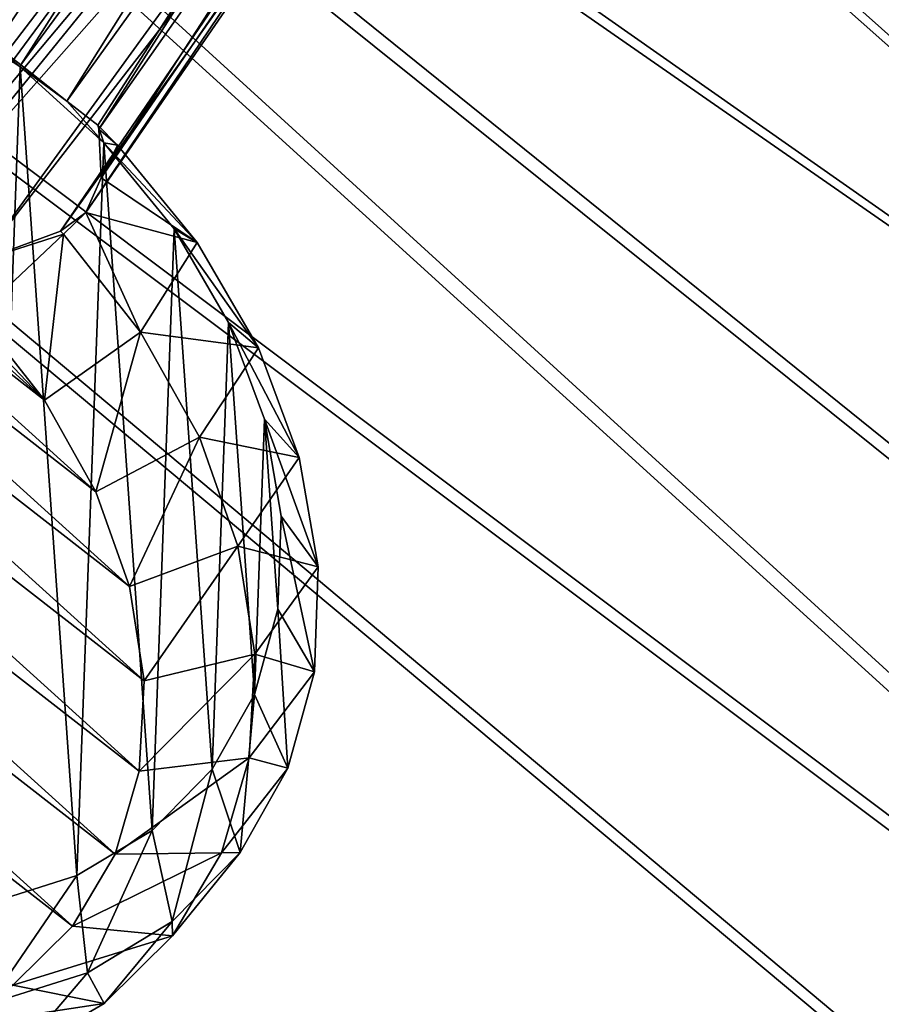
# Model space of a CAD drawing. Header units: metres. Extents: x -904 to 0, y -908 to 0.
# Tile 101 of 158: x -259 to -166, y -315 to -210. Entities that reach past the tile are written whole.
import ezdxf

# ---------------------------------------------------------------- set-up
doc = ezdxf.new("R2010")
doc.units = ezdxf.units.M

msp = doc.modelspace()

# ---------------------------------------------------------------- linework, layer by layer
at = {"layer": 'top0123414'}
for points in [[(-217.695145, -143.00235, 1822.432251), (-267.098022, -207.797089, 1946.276245), (-263.620544, -210.537292, 1951.474365)], [(-213.360245, -143.625961, 1823.837646), (-217.695145, -143.00235, 1822.432251), (-263.620544, -210.537292, 1951.474365)], [(-213.360245, -143.625961, 1823.837646), (-263.620544, -210.537292, 1951.474365), (-258.582336, -214.410187, 1953.719116)], [(-208.476639, -146.190781, 1824.401489), (-213.360245, -143.625961, 1823.837646), (-258.582336, -214.410187, 1953.719116)], [(-258.582336, -214.410187, 1953.719116), (-253.664078, -218.294296, 1951.23999), (-208.476639, -146.190781, 1824.401489)], [(-253.664078, -218.294296, 1951.23999), (-204.814804, -150.283676, 1823.636597), (-208.476639, -146.190781, 1824.401489)], [(-272.791534, -208.738678, 1942.508301), (-225.445755, -146.601959, 1817.338501), (-276.132813, -211.163605, 1938.293579)], [(-225.445755, -146.601959, 1817.338501), (-227.311584, -150.828873, 1814.272827), (-276.132813, -211.163605, 1938.293579)], [(-253.664078, -218.294296, 1951.23999), (-250.311234, -220.87558, 1945.881104), (-204.814804, -150.283676, 1823.636597)], [(-250.311234, -220.87558, 1945.881104), (-250.192581, -221.317657, 1945.643433), (-204.814804, -150.283676, 1823.636597)], [(-204.814804, -150.283676, 1823.636597), (-250.192581, -221.317657, 1945.643433), (-203.193192, -154.300735, 1822.090942)], [(-276.132813, -211.163605, 1938.293579), (-227.311584, -150.828873, 1814.272827), (-277.546234, -214.1996, 1934.21936)], [(-227.311584, -150.828873, 1814.272827), (-227.19043, -154.884613, 1812.10144), (-277.546234, -214.1996, 1934.21936)], [(-250.192581, -221.317657, 1945.643433), (-249.94426, -226.538849, 1941.970581), (-203.193192, -154.300735, 1822.090942)], [(-203.193192, -154.300735, 1822.090942), (-249.94426, -226.538849, 1941.970581), (-203.073257, -158.351822, 1819.921631)], [(-277.546234, -214.1996, 1934.21936), (-227.19043, -154.884613, 1812.10144), (-278.569214, -223.336121, 1932.990601)], [(-227.19043, -154.884613, 1812.10144), (-225.569611, -158.897018, 1810.557983), (-278.569214, -223.336121, 1932.990601)], [(-278.569214, -223.336121, 1932.990601), (-225.569611, -158.897018, 1810.557983), (-274.192383, -231.418243, 1932.031006)], [(-225.569611, -158.897018, 1810.557983), (-221.908112, -162.989349, 1809.793213), (-274.192383, -231.418243, 1932.031006)], [(-249.94426, -226.538849, 1941.970581), (-251.602432, -230.27507, 1937.716309), (-203.073257, -158.351822, 1819.921631)], [(-203.073257, -158.351822, 1819.921631), (-251.602432, -230.27507, 1937.716309), (-204.939224, -162.578476, 1816.855957)], [(-274.192383, -231.418243, 1932.031006), (-221.908112, -162.989349, 1809.793213), (-273.170868, -232.484726, 1932.188232)], [(-217.025116, -165.55397, 1810.356934), (-273.170868, -232.484726, 1932.188232), (-221.908112, -162.989349, 1809.793213)], [(-251.602432, -230.27507, 1937.716309), (-254.319458, -232.295456, 1933.672607), (-204.939224, -162.578476, 1816.855957)], [(-204.939224, -162.578476, 1816.855957), (-254.319458, -232.295456, 1933.672607), (-208.670624, -165.351929, 1813.834106)], [(-271.892334, -233.21019, 1931.976807), (-273.170868, -232.484726, 1932.188232), (-217.025116, -165.55397, 1810.356934)], [(-212.695007, -166.177902, 1811.760254), (-271.892334, -233.21019, 1931.976807), (-217.025116, -165.55397, 1810.356934)], [(-262.9617, -235.49585, 1932.623291), (-271.892334, -233.21019, 1931.976807), (-212.695007, -166.177902, 1811.760254)], [(-254.319458, -232.295456, 1933.672607), (-262.9617, -235.49585, 1932.623291), (-208.670624, -165.351929, 1813.834106)], [(-208.670624, -165.351929, 1813.834106), (-262.9617, -235.49585, 1932.623291), (-212.695007, -166.177902, 1811.760254)], [(-268.758789, -207.913574, 1957.831421), (-258.67688, -214.625443, 1956.828491), (-263.620544, -210.537292, 1951.474365)], [(-258.67688, -214.625443, 1956.828491), (-268.758789, -207.913574, 1957.831421), (-261.958801, -304.606812, 2018.891235)], [(-258.67688, -214.625443, 1956.828491), (-258.582336, -214.410187, 1953.719116), (-263.620544, -210.537292, 1951.474365)], [(-252.556274, -301.6474, 2011.780762), (-258.67688, -214.625443, 1956.828491), (-261.958801, -304.606812, 2018.891235)], [(-253.664078, -218.294296, 1951.23999), (-258.582336, -214.410187, 1953.719116), (-258.67688, -214.625443, 1956.828491)], [(-253.664078, -218.294296, 1951.23999), (-258.67688, -214.625443, 1956.828491), (-249.680328, -222.777481, 1957.382324)], [(-249.680328, -222.777481, 1957.382324), (-258.67688, -214.625443, 1956.828491), (-252.556274, -301.6474, 2011.780762)], [(-326.204437, -217.694885, 1951.206055), (-316.153748, -216.60054, 1944.991333), (-245.330795, -280.703033, 1949.302612)], [(-245.330795, -280.703033, 1949.302612), (-316.153748, -216.60054, 1944.991333), (-246.905762, -270.551208, 1943.361572)], [(-316.153748, -216.60054, 1944.991333), (-305.522919, -217.496262, 1939.793213), (-246.905762, -270.551208, 1943.361572)], [(-335.294586, -220.7379, 1958.202148), (-326.204437, -217.694885, 1951.206055), (-245.856293, -290.418732, 1956.097046)], [(-245.856293, -290.418732, 1956.097046), (-326.204437, -217.694885, 1951.206055), (-245.330795, -280.703033, 1949.302612)], [(-246.905762, -270.551208, 1943.361572), (-305.522919, -217.496262, 1939.793213), (-250.521576, -260.347504, 1938.498779)], [(-305.522919, -217.496262, 1939.793213), (-294.714355, -220.34819, 1935.808594), (-250.521576, -260.347504, 1938.498779)], [(-250.311234, -220.87558, 1945.881104), (-253.664078, -218.294296, 1951.23999), (-249.680328, -222.777481, 1957.382324)], [(-250.521576, -260.347504, 1938.498779), (-294.714355, -220.34819, 1935.808594), (-256.041382, -250.478073, 1934.898438)], [(-294.714355, -220.34819, 1935.808594), (-284.137115, -225.04834, 1933.18811), (-256.041382, -250.478073, 1934.898438)], [(-343.08017, -225.61441, 1965.714844), (-335.294586, -220.7379, 1958.202148), (-248.462372, -299.330566, 1963.487915)], [(-248.462372, -299.330566, 1963.487915), (-335.294586, -220.7379, 1958.202148), (-245.856293, -290.418732, 1956.097046)], [(-248.182999, -223.04155, 1946.171265), (-250.192581, -221.317657, 1945.643433), (-250.311234, -220.87558, 1945.881104)], [(-249.680328, -222.777481, 1957.382324), (-248.182999, -223.04155, 1946.171265), (-250.311234, -220.87558, 1945.881104)], [(-249.94426, -226.538849, 1941.970581), (-250.192581, -221.317657, 1945.643433), (-248.182999, -223.04155, 1946.171265)], [(-244.474518, -296.784119, 2004.115356), (-249.680328, -222.777481, 1957.382324), (-252.556274, -301.6474, 2011.780762)], [(-239.639114, -233.518448, 1948.529175), (-249.94426, -226.538849, 1941.970581), (-248.182999, -223.04155, 1946.171265)], [(-242.114288, -232.05722, 1959.47168), (-239.639114, -233.518448, 1948.529175), (-249.680328, -222.777481, 1957.382324)], [(-239.639114, -233.518448, 1948.529175), (-248.182999, -223.04155, 1946.171265), (-249.680328, -222.777481, 1957.382324)], [(-242.114288, -232.05722, 1959.47168), (-249.680328, -222.777481, 1957.382324), (-244.474518, -296.784119, 2004.115356)], [(-349.266479, -232.139847, 1973.459839), (-343.08017, -225.61441, 1965.714844), (-253.050369, -307.101227, 1971.195313)], [(-253.050369, -307.101227, 1971.195313), (-343.08017, -225.61441, 1965.714844), (-248.462372, -299.330566, 1963.487915)], [(-256.041382, -250.478073, 1934.898438), (-284.137115, -225.04834, 1933.18811), (-273.170868, -232.484726, 1932.188232)], [(-239.639114, -233.518448, 1948.529175), (-251.602432, -230.27507, 1937.716309), (-249.94426, -226.538849, 1941.970581)], [(-254.006287, -232.634781, 1933.729126), (-254.319458, -232.295456, 1933.672607), (-251.602432, -230.27507, 1937.716309)], [(-245.72496, -243.147812, 1936.254517), (-254.006287, -232.634781, 1933.729126), (-251.602432, -230.27507, 1937.716309)], [(-245.72496, -243.147812, 1936.254517), (-251.602432, -230.27507, 1937.716309), (-239.639114, -233.518448, 1948.529175)], [(-238.024109, -290.203918, 1996.189575), (-242.114288, -232.05722, 1959.47168), (-244.474518, -296.784119, 2004.115356)], [(-236.270294, -242.107452, 1963.016357), (-233.039474, -244.865601, 1952.530518), (-242.114288, -232.05722, 1959.47168)], [(-233.039474, -244.865601, 1952.530518), (-239.639114, -233.518448, 1948.529175), (-242.114288, -232.05722, 1959.47168)], [(-236.270294, -242.107452, 1963.016357), (-242.114288, -232.05722, 1959.47168), (-238.024109, -290.203918, 1996.189575)], [(-259.446655, -313.436615, 1978.92749), (-349.266479, -232.139847, 1973.459839), (-253.050369, -307.101227, 1971.195313)], [(-263.256256, -241.316513, 1932.696655), (-256.041382, -250.478073, 1934.898438), (-273.170868, -232.484726, 1932.188232)], [(-256.041382, -250.478073, 1934.898438), (-263.256256, -241.316513, 1932.696655), (-254.006287, -232.634781, 1933.729126)], [(-254.006287, -232.634781, 1933.729126), (-263.256256, -241.316513, 1932.696655), (-262.9617, -235.49585, 1932.623291)], [(-262.9617, -235.49585, 1932.623291), (-254.319458, -232.295456, 1933.672607), (-254.006287, -232.634781, 1933.729126)], [(-245.72496, -243.147812, 1936.254517), (-256.041382, -250.478073, 1934.898438), (-254.006287, -232.634781, 1933.729126)], [(-233.039474, -244.865601, 1952.530518), (-245.72496, -243.147812, 1936.254517), (-239.639114, -233.518448, 1948.529175)], [(-233.452927, -282.159607, 1988.308105), (-236.270294, -242.107452, 1963.016357), (-238.024109, -290.203918, 1996.189575)], [(-232.37294, -252.541946, 1967.880127), (-228.637711, -256.646881, 1958.02124), (-236.270294, -242.107452, 1963.016357)], [(-228.637711, -256.646881, 1958.02124), (-233.039474, -244.865601, 1952.530518), (-236.270294, -242.107452, 1963.016357)], [(-232.37294, -252.541946, 1967.880127), (-236.270294, -242.107452, 1963.016357), (-233.452927, -282.159607, 1988.308105)], [(-250.521576, -260.347504, 1938.498779), (-256.041382, -250.478073, 1934.898438), (-245.72496, -243.147812, 1936.254517)], [(-239.388794, -254.473557, 1940.385132), (-250.521576, -260.347504, 1938.498779), (-245.72496, -243.147812, 1936.254517)], [(-239.388794, -254.473557, 1940.385132), (-245.72496, -243.147812, 1936.254517), (-233.039474, -244.865601, 1952.530518)], [(-228.637711, -256.646881, 1958.02124), (-239.388794, -254.473557, 1940.385132), (-233.039474, -244.865601, 1952.530518)], [(-230.936661, -272.960358, 1980.773804), (-232.37294, -252.541946, 1967.880127), (-233.452927, -282.159607, 1988.308105)], [(-230.571991, -262.959686, 1973.876099), (-226.603012, -268.409546, 1964.790649), (-232.37294, -252.541946, 1967.880127)], [(-226.603012, -268.409546, 1964.790649), (-228.637711, -256.646881, 1958.02124), (-232.37294, -252.541946, 1967.880127)], [(-230.936661, -272.960358, 1980.773804), (-230.571991, -262.959686, 1973.876099), (-232.37294, -252.541946, 1967.880127)], [(-246.905762, -270.551208, 1943.361572), (-250.521576, -260.347504, 1938.498779), (-239.388794, -254.473557, 1940.385132)], [(-235.23764, -266.183289, 1945.964722), (-246.905762, -270.551208, 1943.361572), (-239.388794, -254.473557, 1940.385132)], [(-235.23764, -266.183289, 1945.964722), (-239.388794, -254.473557, 1940.385132), (-228.637711, -256.646881, 1958.02124)], [(-226.603012, -268.409546, 1964.790649), (-235.23764, -266.183289, 1945.964722), (-228.637711, -256.646881, 1958.02124)], [(-230.936661, -272.960358, 1980.773804), (-227.01358, -279.701447, 1972.578247), (-230.571991, -262.959686, 1973.876099)], [(-227.01358, -279.701447, 1972.578247), (-226.603012, -268.409546, 1964.790649), (-230.571991, -262.959686, 1973.876099)], [(-245.330795, -280.703033, 1949.302612), (-246.905762, -270.551208, 1943.361572), (-235.23764, -266.183289, 1945.964722)], [(-233.428635, -277.833771, 1952.781982), (-245.330795, -280.703033, 1949.302612), (-235.23764, -266.183289, 1945.964722)], [(-233.428635, -277.833771, 1952.781982), (-235.23764, -266.183289, 1945.964722), (-226.603012, -268.409546, 1964.790649)], [(-227.01358, -279.701447, 1972.578247), (-233.428635, -277.833771, 1952.781982), (-226.603012, -268.409546, 1964.790649)], [(-233.452927, -282.159607, 1988.308105), (-229.853622, -290.088654, 1981.084961), (-230.936661, -272.960358, 1980.773804)], [(-229.853622, -290.088654, 1981.084961), (-227.01358, -279.701447, 1972.578247), (-230.936661, -272.960358, 1980.773804)], [(-234.030258, -288.984009, 1960.578857), (-245.856293, -290.418732, 1956.097046), (-233.428635, -277.833771, 1952.781982)], [(-245.856293, -290.418732, 1956.097046), (-245.330795, -280.703033, 1949.302612), (-233.428635, -277.833771, 1952.781982)], [(-234.030258, -288.984009, 1960.578857), (-233.428635, -277.833771, 1952.781982), (-227.01358, -279.701447, 1972.578247)], [(-229.853622, -290.088654, 1981.084961), (-234.030258, -288.984009, 1960.578857), (-227.01358, -279.701447, 1972.578247)], [(-238.024109, -290.203918, 1996.189575), (-235.013992, -299.171936, 1989.983643), (-233.452927, -282.159607, 1988.308105)], [(-235.013992, -299.171936, 1989.983643), (-229.853622, -290.088654, 1981.084961), (-233.452927, -282.159607, 1988.308105)], [(-237.01973, -299.211884, 1969.060303), (-248.462372, -299.330566, 1963.487915), (-234.030258, -288.984009, 1960.578857)], [(-248.462372, -299.330566, 1963.487915), (-245.856293, -290.418732, 1956.097046), (-234.030258, -288.984009, 1960.578857)], [(-237.01973, -299.211884, 1969.060303), (-234.030258, -288.984009, 1960.578857), (-229.853622, -290.088654, 1981.084961)], [(-244.474518, -296.784119, 2004.115356), (-242.296371, -306.602173, 1998.932495), (-238.024109, -290.203918, 1996.189575)], [(-242.296371, -306.602173, 1998.932495), (-235.013992, -299.171936, 1989.983643), (-238.024109, -290.203918, 1996.189575)], [(-235.013992, -299.171936, 1989.983643), (-237.01973, -299.211884, 1969.060303), (-229.853622, -290.088654, 1981.084961)], [(-252.556274, -301.6474, 2011.780762), (-251.420853, -312.093811, 2007.587524), (-244.474518, -296.784119, 2004.115356)], [(-251.420853, -312.093811, 2007.587524), (-242.296371, -306.602173, 1998.932495), (-244.474518, -296.784119, 2004.115356)], [(-242.28389, -308.130249, 1977.905273), (-253.050369, -307.101227, 1971.195313), (-237.01973, -299.211884, 1969.060303)], [(-253.050369, -307.101227, 1971.195313), (-248.462372, -299.330566, 1963.487915), (-237.01973, -299.211884, 1969.060303)], [(-242.296371, -306.602173, 1998.932495), (-242.28389, -308.130249, 1977.905273), (-235.013992, -299.171936, 1989.983643)], [(-242.28389, -308.130249, 1977.905273), (-237.01973, -299.211884, 1969.060303), (-235.013992, -299.171936, 1989.983643)], [(-261.958801, -304.606812, 2018.891235), (-262.036774, -315.435791, 2015.616089), (-252.556274, -301.6474, 2011.780762)], [(-262.036774, -315.435791, 2015.616089), (-251.420853, -312.093811, 2007.587524), (-252.556274, -301.6474, 2011.780762)], [(-259.446655, -313.436615, 1978.92749), (-253.050369, -307.101227, 1971.195313), (-242.28389, -308.130249, 1977.905273)], [(-251.420853, -312.093811, 2007.587524), (-249.623459, -315.40155, 1986.778809), (-242.296371, -306.602173, 1998.932495)], [(-249.623459, -315.40155, 1986.778809), (-242.28389, -308.130249, 1977.905273), (-242.296371, -306.602173, 1998.932495)], [(-249.623459, -315.40155, 1986.778809), (-259.446655, -313.436615, 1978.92749), (-242.28389, -308.130249, 1977.905273)], [(-262.036774, -315.435791, 2015.616089), (-258.760651, -320.750519, 1995.345215), (-251.420853, -312.093811, 2007.587524)], [(-258.760651, -320.750519, 1995.345215), (-249.623459, -315.40155, 1986.778809), (-251.420853, -312.093811, 2007.587524)], [(-267.409119, -318.096924, 1986.391846), (-259.446655, -313.436615, 1978.92749), (-249.623459, -315.40155, 1986.778809)], [(-258.760651, -320.750519, 1995.345215), (-267.409119, -318.096924, 1986.391846), (-249.623459, -315.40155, 1986.778809)]]:
    msp.add_3dface(points, dxfattribs=at)
at = {"layer": 'top0123458'}
for points in [[(-264.332214, -57.531643, 123.974747), (-243.170029, -56.729248, 123.995758), (-63.008152, -302.295593, 117.565376)], [(-63.008152, -302.295593, 117.565376), (-243.170029, -56.729248, 123.995758), (-222.050903, -58.298695, 123.954659)], [(-297.830109, -60.486073, 123.897385), (-264.332214, -57.531643, 123.974747), (-63.008152, -302.295593, 117.565376)], [(-222.050903, -58.298695, 123.954659), (-201.240021, -62.22023, 123.851974), (-63.008152, -302.295593, 117.565376)], [(-262.718689, -60.035652, 126.910202), (-297.25531, -62.855896, 126.836357), (-65.273636, -301.103363, 120.597626)], [(-242.161148, -59.379642, 126.927383), (-262.718689, -60.035652, 126.910202), (-65.273636, -301.103363, 120.597626)], [(-65.273636, -301.103363, 120.597626), (-220.430817, -61.147972, 126.881081), (-242.161148, -59.379642, 126.927383)], [(-63.008152, -302.295593, 117.565376), (-331.364288, -63.040817, 123.830482), (-297.830109, -60.486073, 123.897385)], [(-197.33876, -65.891708, 126.756859), (-220.430817, -61.147972, 126.881081), (-65.273636, -301.103363, 120.597626)], [(-201.240021, -62.22023, 123.851974), (-180.998627, -68.444519, 123.68898), (-63.008152, -302.295593, 117.565376)], [(-398.51358, -66.948952, 123.728142), (-331.364288, -63.040817, 123.830482), (-63.008152, -302.295593, 117.565376)], [(-65.273636, -301.103363, 120.597626), (-297.25531, -62.855896, 126.836357), (-330.992889, -65.251411, 126.773628)], [(-399.405853, -68.984154, 126.67588), (-65.273636, -301.103363, 120.597626), (-330.992889, -65.251411, 126.773628)], [(-181.315353, -71.041077, 126.622017), (-197.33876, -65.891708, 126.756859), (-65.273636, -301.103363, 120.597626)], [(-465.701691, -69.252586, 123.667824), (-398.51358, -66.948952, 123.728142), (-69.298546, -367.238312, 115.864792)], [(-398.51358, -66.948952, 123.728142), (-66.409767, -334.739563, 116.715805), (-69.298546, -367.238312, 115.864792)], [(-66.409767, -334.739563, 116.715805), (-398.51358, -66.948952, 123.728142), (-63.008152, -302.295593, 117.565376)], [(-63.008152, -302.295593, 117.565376), (-180.998627, -68.444519, 123.68898), (-161.580826, -76.893288, 123.467743)], [(-71.331543, -367.102356, 118.869377), (-399.405853, -68.984154, 126.67588), (-466.087311, -71.13604, 126.61953)], [(-452.00235, -701.143799, 107.12117), (-465.701691, -69.252586, 123.667824), (-71.672775, -399.771973, 115.012871)], [(-465.701691, -69.252586, 123.667824), (-69.298546, -367.238312, 115.864792), (-71.672775, -399.771973, 115.012871)], [(-71.331543, -367.102356, 118.869377), (-68.556175, -334.272247, 119.729065), (-399.405853, -68.984154, 126.67588)], [(-68.556175, -334.272247, 119.729065), (-65.273636, -301.103363, 120.597626), (-399.405853, -68.984154, 126.67588)], [(-73.597755, -399.508667, 118.02079), (-466.087311, -71.13604, 126.61953), (-452.00235, -703.006531, 110.073418)], [(-73.597755, -399.508667, 118.02079), (-71.331543, -367.102356, 118.869377), (-466.087311, -71.13604, 126.61953)], [(-65.273636, -301.103363, 120.597626), (-172.890396, -74.410843, 126.533775), (-181.315353, -71.041077, 126.622017)], [(-163.42691, -78.783989, 126.419266), (-172.890396, -74.410843, 126.533775), (-65.273636, -301.103363, 120.597626)]]:
    msp.add_3dface(points, dxfattribs=at)

doc.saveas('drawing.dxf')
